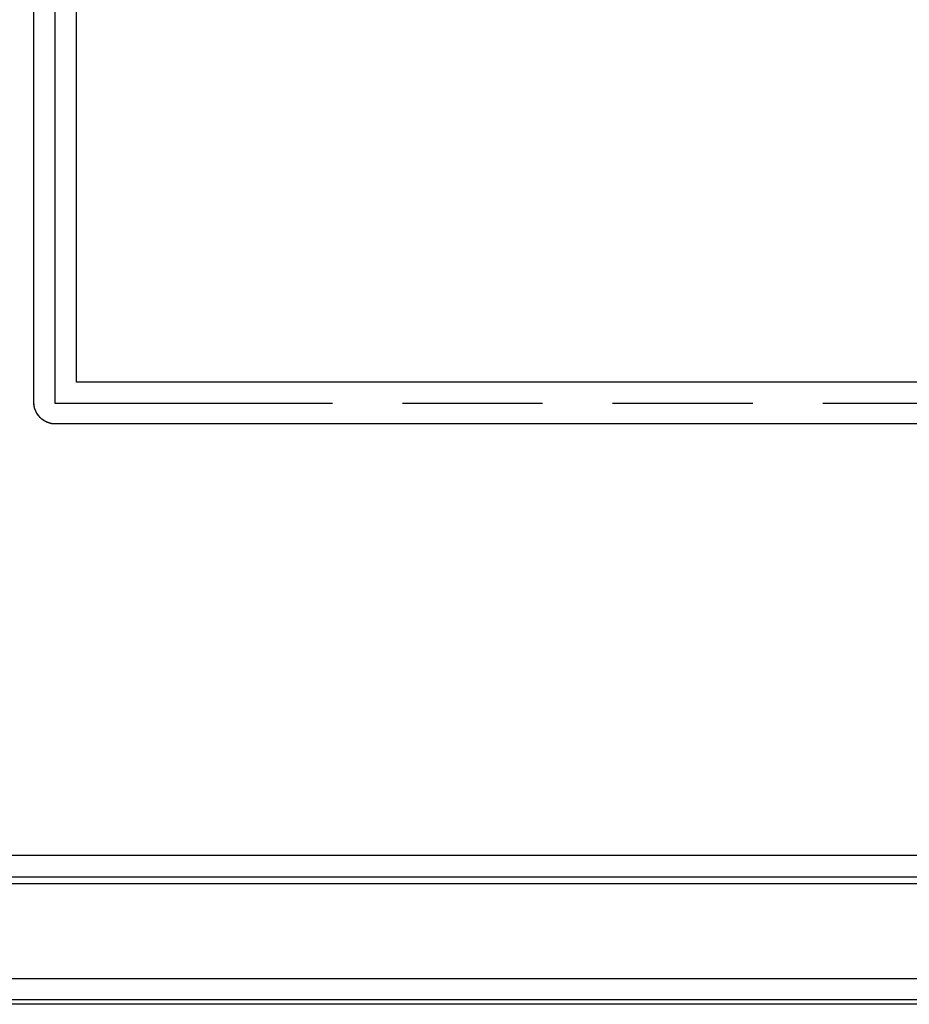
# Model space of a CAD drawing. Extents: x 0 to 1189, y 0 to 841.
# Tile 9 of 53: x 123 to 164, y 314 to 360. Entities that reach past the tile are written whole.
import ezdxf

# ---------------------------------------------------------------- set-up
doc = ezdxf.new("R2010")
doc.units = 0
doc.header["$LTSCALE"] = 65.395
doc.header["$MEASUREMENT"] = 0
doc.linetypes.add('PHANTOM', pattern=[0.8, 0.45, -0.05, 0.1, -0.05, 0.1, -0.05])
doc.layers.add('03___PRT_ALL_CURVES', color=7, linetype='CONTINUOUS')
doc.layers.add('7_ALL_FEATURES', color=7, linetype='CONTINUOUS')

msp = doc.modelspace()

# ---------------------------------------------------------------- linework, layer by layer
at = {"layer": '03___PRT_ALL_CURVES', "color": 4, "linetype": 'PHANTOM'}
for p, q in [((124.39904, 341.71103), (124.39904, 466.49103)), ((346.61904, 341.71103), (124.39904, 341.71103))]:
    msp.add_line(p, q, dxfattribs=at)
at = {"layer": '03___PRT_ALL_CURVES', "color": 4, "linetype": 'Continuous'}
for p, q in [((125.39904, 342.71103), (125.39904, 465.49103)), ((345.61904, 342.71103), (125.39904, 342.71103))]:
    msp.add_line(p, q, dxfattribs=at)
at = {"layer": '7_ALL_FEATURES', "color": 7, "linetype": 'Continuous'}
for p, q in [((123.40904, 341.76223), (123.40904, 466.43973)), ((346.59774, 340.75093), (124.42024, 340.75093)), ((109.15894, 319.60103), (361.85904, 319.60103)), ((107.85363, 319.29562), (363.16445, 319.29562)), ((107.85904, 319.30103), (363.15904, 319.30103)), ((105.09383, 314.86444), (365.92425, 314.86444)), ((369.45526, 313.65618), (101.56282, 313.65618)), ((369.45526, 313.65481), (101.56282, 313.65481)), ((365.92538, 313.86581), (105.09427, 313.86582))]:
    msp.add_line(p, q, dxfattribs=at)
at = {"layer": '7_ALL_FEATURES', "color": 3, "linetype": 'Continuous'}
msp.add_line((361.15904, 320.60103), (109.85894, 320.60103), dxfattribs=at)
at = {"layer": '7_ALL_FEATURES', "color": 7, "linetype": 'Continuous'}
msp.add_lwpolyline([(124.42024, 340.75093), (124.28615, 340.76143), (124.15808, 340.78754), (124.03604, 340.82924), (123.91791, 340.88762), (123.8058, 340.96159), (123.70606, 341.04794), (123.61971, 341.14768), (123.54574, 341.2598), (123.48736, 341.37794), (123.44565, 341.50001), (123.41955, 341.6281), (123.40904, 341.76223)], dxfattribs=at)
at = {"layer": '7_ALL_FEATURES', "color": 3, "linetype": 'Continuous'}
for points in [[(123.48804, 341.37631), (123.48146, 341.39248), (123.47516, 341.40874), (123.46914, 341.42509), (123.46339, 341.44153), (123.45792, 341.45804), (123.45272, 341.47463), (123.44781, 341.49128), (123.44319, 341.508), (123.43885, 341.52477), (123.43479, 341.54159), (123.43103, 341.55845), (123.42755, 341.57536), (123.42437, 341.59229), (123.42148, 341.60926), (123.41889, 341.62624), (123.4166, 341.64325), (123.4146, 341.66026), (123.41291, 341.67727), (123.41152, 341.69429), (123.41044, 341.7113), (123.40966, 341.72829), (123.4092, 341.74527), (123.40904, 341.76223)], [(123.70606, 341.04793), (123.69398, 341.06023), (123.68212, 341.07276), (123.67049, 341.08549), (123.65909, 341.09843), (123.64791, 341.11157), (123.63697, 341.12491), (123.62626, 341.13844), (123.61578, 341.15215), (123.60555, 341.16604), (123.59555, 341.1801), (123.58579, 341.19434), (123.57627, 341.20873), (123.56699, 341.22329), (123.55796, 341.23799), (123.54918, 341.25285), (123.54065, 341.26784), (123.53237, 341.28297), (123.52434, 341.29823), (123.51656, 341.31362), (123.50904, 341.32913), (123.50178, 341.34475), (123.49478, 341.36048), (123.48804, 341.37631)], [(124.03782, 340.8285), (124.02248, 340.83497), (124.00724, 340.84167), (123.9921, 340.84862), (123.97707, 340.85581), (123.96215, 340.86325), (123.94734, 340.87092), (123.93265, 340.87882), (123.91809, 340.88696), (123.90365, 340.89534), (123.88935, 340.90395), (123.87519, 340.91279), (123.86118, 340.92185), (123.84731, 340.93115), (123.8336, 340.94067), (123.82005, 340.95041), (123.80666, 340.96038), (123.79345, 340.97056), (123.7804, 340.98097), (123.76754, 340.99159), (123.75485, 341.00244), (123.74236, 341.01349), (123.73006, 341.02476), (123.71796, 341.03624), (123.70606, 341.04793)], [(124.42024, 340.75093), (124.40344, 340.75108), (124.38663, 340.75154), (124.36979, 340.7523), (124.35294, 340.75336), (124.33609, 340.75473), (124.31923, 340.75639), (124.30238, 340.75835), (124.28554, 340.7606), (124.26871, 340.76314), (124.2519, 340.76598), (124.23512, 340.7691), (124.21837, 340.77251), (124.20166, 340.77621), (124.185, 340.78019), (124.16838, 340.78446), (124.15181, 340.789), (124.1353, 340.79382), (124.11886, 340.79892), (124.10249, 340.80429), (124.08619, 340.80994), (124.06998, 340.81586), (124.05385, 340.82205), (124.03782, 340.8285)]]:
    msp.add_lwpolyline(points, dxfattribs=at)

doc.saveas('drawing.dxf')
